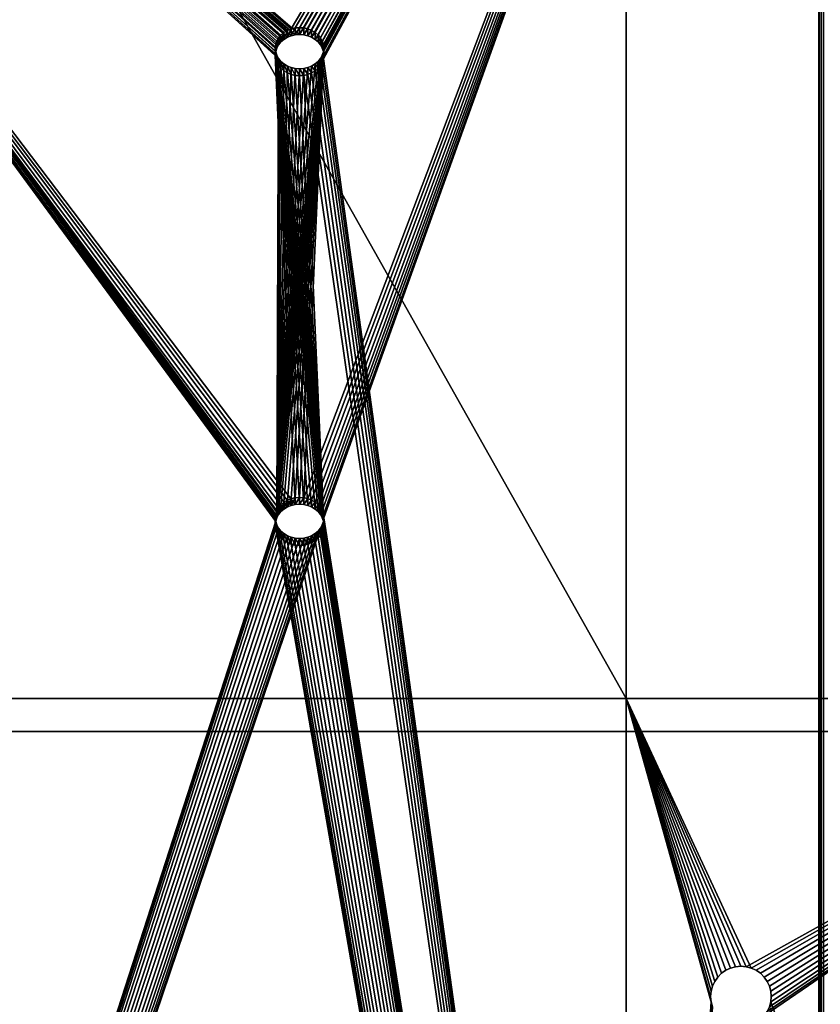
# Model space of a CAD drawing. Extents: x 4 to 899, y 7 to 454.
# Tile 195 of 256: x 253 to 300, y 245 to 302. Entities that reach past the tile are written whole.
import ezdxf

# ---------------------------------------------------------------- set-up
doc = ezdxf.new("R2010")
doc.units = 0

msp = doc.modelspace()

# ---------------------------------------------------------------- linework, layer by layer
for points in [[(6.475002, 9.661072, 439.718628), (897.474976, 453.190216, 162.570862), (6.475001, 453.190216, 162.570862)], [(897.474976, 9.661072, 439.718628), (897.474976, 453.190216, 162.570862), (6.475002, 9.661072, 439.718628)], [(5.474985, 119.231735, 365.355408), (5.474985, 449.692596, 158.860535), (380.81134, 450.540619, 158.330627)], [(5.474985, 119.231735, 365.355408), (380.81134, 450.540619, 158.330627), (380.81134, 119.231735, 365.355408)], [(5.474985, 260.570923, 277.036865), (423.928986, 260.570923, 277.036865), (5.474985, 404.455475, 187.127823)], [(5.474985, 404.455475, 187.127823), (423.928986, 260.570923, 277.036865), (423.928986, 404.455475, 187.127823)], [(423.928986, 404.450165, 187.119339), (423.928986, 260.565613, 277.028381), (5.474985, 404.450165, 187.119339)], [(5.474985, 404.450165, 187.119339), (423.928986, 260.565613, 277.028381), (5.474985, 260.565613, 277.028381)], [(268.096252, 272.704559, 224.519867), (209.725021, 352.627228, 174.578629), (209.725021, 92.276482, 337.263824)], [(268.096252, 272.704559, 224.519867), (268.074982, 272.910736, 224.391037), (209.725021, 352.627228, 174.578629)], [(209.725021, 352.627228, 174.578629), (268.074982, 272.910736, 224.391037), (268.096252, 273.116882, 224.262207)], [(209.725021, 352.627228, 174.578629), (268.096252, 273.116882, 224.262207), (268.159424, 273.316803, 224.137299)], [(268.096252, 299.842102, 207.562454), (268.074982, 300.048248, 207.433609), (209.725021, 352.627228, 174.578629)], [(209.725021, 352.627228, 174.578629), (268.074982, 300.048248, 207.433609), (268.096252, 300.254425, 207.304794)], [(209.725021, 352.627228, 174.578629), (268.096252, 300.254425, 207.304794), (268.159424, 300.454346, 207.179871)], [(268.159424, 300.454346, 207.179871), (268.262573, 300.641907, 207.062683), (209.725021, 352.627228, 174.578629)], [(209.725021, 352.627228, 174.578629), (268.262573, 300.641907, 207.062683), (268.402527, 300.811432, 206.956741)], [(209.725021, 352.627228, 174.578629), (268.402527, 300.811432, 206.956741), (268.575104, 300.957764, 206.865295)], [(268.575104, 300.957764, 206.865295), (268.774994, 301.076477, 206.791122), (209.725021, 352.627228, 174.578629)], [(209.725021, 352.627228, 174.578629), (268.774994, 301.076477, 206.791122), (268.996185, 301.16394, 206.736481)], [(209.725021, 352.627228, 174.578629), (268.996185, 301.16394, 206.736481), (299.474976, 352.627228, 174.578629)], [(268.159424, 273.316803, 224.137299), (268.262573, 299.45462, 207.804565), (209.725021, 352.627228, 174.578629)], [(209.725021, 352.627228, 174.578629), (268.262573, 299.45462, 207.804565), (268.159424, 299.642181, 207.687363)], [(209.725021, 352.627228, 174.578629), (268.159424, 299.642181, 207.687363), (268.096252, 299.842102, 207.562454)], [(268.096252, 272.719452, 223.626175), (209.725021, 91.879036, 336.627808), (209.725021, 352.229797, 173.942581)], [(268.074982, 299.650818, 206.797592), (209.725021, 352.229797, 173.942581), (268.096252, 299.856995, 206.668747)], [(268.096252, 299.856995, 206.668747), (209.725021, 352.229797, 173.942581), (268.159424, 300.056885, 206.543839)], [(268.774994, 300.679016, 206.15509), (268.575104, 300.560333, 206.229263), (209.725021, 352.229797, 173.942581)], [(268.774994, 300.679016, 206.15509), (209.725021, 352.229797, 173.942581), (268.996185, 300.766479, 206.100433)], [(268.575104, 300.560333, 206.229263), (268.402527, 300.413971, 206.320709), (209.725021, 352.229797, 173.942581)], [(209.725021, 352.229797, 173.942581), (268.402527, 300.413971, 206.320709), (268.262573, 300.244446, 206.426636)], [(209.725021, 352.229797, 173.942581), (268.262573, 300.244446, 206.426636), (268.159424, 300.056885, 206.543839)], [(268.774994, 273.541473, 223.112503), (268.575104, 273.422791, 223.186676), (209.725021, 352.229797, 173.942581)], [(209.725021, 352.229797, 173.942581), (268.575104, 273.422791, 223.186676), (268.402527, 273.276428, 223.278122)], [(268.402527, 273.276428, 223.278122), (268.262573, 273.106903, 223.384048), (209.725021, 352.229797, 173.942581)], [(209.725021, 352.229797, 173.942581), (268.262573, 273.106903, 223.384048), (268.159424, 272.919342, 223.501251)], [(209.725021, 352.229797, 173.942581), (268.159424, 272.919342, 223.501251), (268.096252, 272.719452, 223.626175)], [(268.074982, 299.650818, 206.797592), (269.231873, 273.682526, 223.024384), (209.725021, 352.229797, 173.942581)], [(209.725021, 352.229797, 173.942581), (269.231873, 273.682526, 223.024384), (268.996185, 273.628937, 223.057846)], [(209.725021, 352.229797, 173.942581), (268.996185, 273.628937, 223.057846), (268.774994, 273.541473, 223.112503)], [(299.474976, 352.229797, 173.942581), (269.474976, 300.838074, 206.055695), (209.725021, 352.229797, 173.942581)], [(209.725021, 352.229797, 173.942581), (269.474976, 300.838074, 206.055695), (269.231873, 300.820038, 206.066971)], [(209.725021, 352.229797, 173.942581), (269.231873, 300.820038, 206.066971), (268.996185, 300.766479, 206.100433)], [(299.474976, 352.627228, 174.578629), (268.996185, 301.16394, 206.736481), (269.231873, 301.217499, 206.703003)], [(299.474976, 352.627228, 174.578629), (269.231873, 301.217499, 206.703003), (269.474976, 301.235535, 206.691727)], [(269.474976, 301.235535, 206.691727), (269.718109, 301.217499, 206.703003), (299.474976, 352.627228, 174.578629)], [(299.474976, 352.229797, 173.942581), (269.718109, 300.820038, 206.066971), (269.474976, 300.838074, 206.055695)], [(299.474976, 352.627228, 174.578629), (269.718109, 301.217499, 206.703003), (269.953796, 301.16394, 206.736481)], [(269.718109, 274.079956, 223.660416), (269.953796, 274.026398, 223.693893), (299.474976, 352.627228, 174.578629)], [(299.474976, 352.627228, 174.578629), (270.875, 300.048248, 207.433609), (269.718109, 274.079956, 223.660416)], [(269.953796, 300.766479, 206.100433), (269.718109, 300.820038, 206.066971), (299.474976, 352.229797, 173.942581)], [(299.474976, 352.627228, 174.578629), (269.953796, 301.16394, 206.736481), (270.174988, 301.076477, 206.791122)], [(299.474976, 352.627228, 174.578629), (269.953796, 274.026398, 223.693893), (270.174988, 273.938934, 223.748535)], [(299.474976, 352.229797, 173.942581), (270.174988, 300.679016, 206.15509), (269.953796, 300.766479, 206.100433)], [(270.174988, 301.076477, 206.791122), (270.374878, 300.957764, 206.865295), (299.474976, 352.627228, 174.578629)], [(270.174988, 273.938934, 223.748535), (270.374878, 273.820221, 223.822708), (299.474976, 352.627228, 174.578629)], [(299.474976, 352.229797, 173.942581), (270.374878, 300.560333, 206.229263), (270.174988, 300.679016, 206.15509)], [(270.374878, 300.957764, 206.865295), (270.547455, 300.811432, 206.956741), (299.474976, 352.627228, 174.578629)], [(299.474976, 352.627228, 174.578629), (270.374878, 273.820221, 223.822708), (270.547455, 273.673889, 223.914169)], [(270.547455, 300.413971, 206.320709), (270.374878, 300.560333, 206.229263), (299.474976, 352.229797, 173.942581)], [(299.474976, 352.627228, 174.578629), (270.547455, 300.811432, 206.956741), (270.687439, 300.641907, 207.062683)], [(299.474976, 352.627228, 174.578629), (270.547455, 273.673889, 223.914169), (270.687439, 273.504364, 224.020096)], [(299.474976, 352.229797, 173.942581), (270.687439, 300.244446, 206.426636), (270.547455, 300.413971, 206.320709)], [(299.474976, 352.627228, 174.578629), (270.687439, 300.641907, 207.062683), (270.790558, 300.454346, 207.179871)], [(270.687439, 273.504364, 224.020096), (270.790558, 273.316803, 224.137299), (299.474976, 352.627228, 174.578629)], [(299.474976, 352.229797, 173.942581), (270.790558, 300.056885, 206.543839), (270.687439, 300.244446, 206.426636)], [(299.474976, 352.627228, 174.578629), (270.790558, 273.316803, 224.137299), (270.853729, 273.116882, 224.262207)], [(270.790558, 300.454346, 207.179871), (270.853729, 300.254425, 207.304794), (299.474976, 352.627228, 174.578629)], [(270.853729, 299.856995, 206.668747), (270.790558, 300.056885, 206.543839), (299.474976, 352.229797, 173.942581)], [(299.474976, 352.627228, 174.578629), (270.853729, 273.116882, 224.262207), (270.875, 272.910736, 224.391037)], [(299.474976, 352.627228, 174.578629), (270.853729, 300.254425, 207.304794), (270.875, 300.048248, 207.433609)], [(299.474976, 91.879036, 336.627808), (270.853729, 299.444641, 206.926407), (299.474976, 352.229797, 173.942581)], [(299.474976, 352.229797, 173.942581), (270.853729, 299.444641, 206.926407), (270.875, 299.650818, 206.797592)], [(299.474976, 352.229797, 173.942581), (270.875, 299.650818, 206.797592), (270.853729, 299.856995, 206.668747)], [(270.875, 272.910736, 224.391037), (299.474976, 92.276482, 337.263824), (299.474976, 352.627228, 174.578629)], [(299.748749, 92.26506, 337.245544), (299.748749, 352.615814, 174.560349), (299.474976, 352.627228, 174.578629)], [(299.748749, 92.26506, 337.245544), (299.474976, 352.627228, 174.578629), (299.474976, 92.276482, 337.263824)], [(299.474976, 91.879036, 336.627808), (299.474976, 352.229797, 173.942581), (299.631409, 91.872505, 336.61734)], [(299.631409, 91.872505, 336.61734), (299.474976, 352.229797, 173.942581), (299.631409, 352.223267, 173.932144)], [(243.592896, 262.483551, 0.897724), (243.592896, 341.958557, 0.897724), (288.342865, 262.483551, 0.897724)], [(288.342865, 262.483551, 0.897724), (243.592896, 341.958557, 0.897724), (288.342865, 341.958557, 0.897724)], [(243.592896, 341.958557, 1.697724), (243.592896, 262.483551, 1.697724), (288.342865, 262.483551, 1.697724)], [(243.592896, 341.958557, 1.697724), (288.342865, 262.483551, 1.697724), (288.342865, 341.958557, 1.697724)], [(288.342865, 262.483551, 0.897724), (288.342865, 341.958557, 0.897724), (323.096436, 262.483551, 0.897724)], [(323.096436, 262.483551, 0.897724), (288.342865, 341.958557, 0.897724), (323.096436, 341.958557, 0.897724)], [(288.342865, 341.958557, 1.697724), (288.342865, 262.483551, 1.697724), (323.096436, 262.483551, 1.697724)], [(288.342865, 341.958557, 1.697724), (323.096436, 262.483551, 1.697724), (323.096436, 341.958557, 1.697724)], [(268.575104, 300.560333, 206.229263), (268.575104, 300.957764, 206.865295), (268.402527, 300.413971, 206.320709)], [(268.402527, 300.413971, 206.320709), (268.575104, 300.957764, 206.865295), (268.402527, 300.811432, 206.956741)], [(268.774994, 300.679016, 206.15509), (268.774994, 301.076477, 206.791122), (268.575104, 300.560333, 206.229263)], [(268.575104, 300.560333, 206.229263), (268.774994, 301.076477, 206.791122), (268.575104, 300.957764, 206.865295)], [(268.996185, 300.766479, 206.100433), (268.996185, 301.16394, 206.736481), (268.774994, 300.679016, 206.15509)], [(268.774994, 300.679016, 206.15509), (268.996185, 301.16394, 206.736481), (268.774994, 301.076477, 206.791122)], [(269.231873, 300.820038, 206.066971), (269.231873, 301.217499, 206.703003), (268.996185, 300.766479, 206.100433)], [(268.996185, 300.766479, 206.100433), (269.231873, 301.217499, 206.703003), (268.996185, 301.16394, 206.736481)], [(269.474976, 300.838074, 206.055695), (269.474976, 301.235535, 206.691727), (269.231873, 300.820038, 206.066971)], [(269.231873, 300.820038, 206.066971), (269.474976, 301.235535, 206.691727), (269.231873, 301.217499, 206.703003)], [(269.474976, 300.838074, 206.055695), (269.718109, 301.217499, 206.703003), (269.474976, 301.235535, 206.691727)], [(269.718109, 300.820038, 206.066971), (269.718109, 301.217499, 206.703003), (269.474976, 300.838074, 206.055695)], [(269.718109, 300.820038, 206.066971), (269.953796, 301.16394, 206.736481), (269.718109, 301.217499, 206.703003)], [(269.953796, 300.766479, 206.100433), (269.953796, 301.16394, 206.736481), (269.718109, 300.820038, 206.066971)], [(269.953796, 300.766479, 206.100433), (270.174988, 301.076477, 206.791122), (269.953796, 301.16394, 206.736481)], [(270.174988, 300.679016, 206.15509), (270.174988, 301.076477, 206.791122), (269.953796, 300.766479, 206.100433)], [(270.174988, 300.679016, 206.15509), (270.374878, 300.957764, 206.865295), (270.174988, 301.076477, 206.791122)], [(270.374878, 300.560333, 206.229263), (270.374878, 300.957764, 206.865295), (270.174988, 300.679016, 206.15509)], [(270.374878, 300.560333, 206.229263), (270.547455, 300.811432, 206.956741), (270.374878, 300.957764, 206.865295)], [(268.159424, 300.056885, 206.543839), (268.159424, 300.454346, 207.179871), (268.096252, 299.856995, 206.668747)], [(268.096252, 299.856995, 206.668747), (268.159424, 300.454346, 207.179871), (268.096252, 300.254425, 207.304794)], [(268.262573, 300.244446, 206.426636), (268.262573, 300.641907, 207.062683), (268.159424, 300.056885, 206.543839)], [(268.159424, 300.056885, 206.543839), (268.262573, 300.641907, 207.062683), (268.159424, 300.454346, 207.179871)], [(268.402527, 300.413971, 206.320709), (268.402527, 300.811432, 206.956741), (268.262573, 300.244446, 206.426636)], [(268.262573, 300.244446, 206.426636), (268.402527, 300.811432, 206.956741), (268.262573, 300.641907, 207.062683)], [(270.547455, 300.413971, 206.320709), (270.547455, 300.811432, 206.956741), (270.374878, 300.560333, 206.229263)], [(270.547455, 300.413971, 206.320709), (270.687439, 300.641907, 207.062683), (270.547455, 300.811432, 206.956741)], [(270.687439, 300.244446, 206.426636), (270.687439, 300.641907, 207.062683), (270.547455, 300.413971, 206.320709)], [(270.687439, 300.244446, 206.426636), (270.790558, 300.454346, 207.179871), (270.687439, 300.641907, 207.062683)], [(270.790558, 300.056885, 206.543839), (270.790558, 300.454346, 207.179871), (270.687439, 300.244446, 206.426636)], [(270.790558, 300.056885, 206.543839), (270.853729, 300.254425, 207.304794), (270.790558, 300.454346, 207.179871)], [(268.096252, 299.856995, 206.668747), (268.096252, 300.254425, 207.304794), (268.074982, 299.650818, 206.797592)], [(268.074982, 299.650818, 206.797592), (268.096252, 300.254425, 207.304794), (268.074982, 300.048248, 207.433609)], [(268.074982, 299.650818, 206.797592), (268.074982, 300.048248, 207.433609), (268.096252, 299.444641, 206.926407)], [(268.096252, 299.444641, 206.926407), (268.074982, 300.048248, 207.433609), (268.096252, 299.842102, 207.562454)], [(268.096252, 299.444641, 206.926407), (268.096252, 299.842102, 207.562454), (268.159424, 299.244751, 207.051331)], [(268.159424, 299.244751, 207.051331), (268.096252, 299.842102, 207.562454), (268.159424, 299.642181, 207.687363)], [(270.790558, 299.642181, 207.687363), (269.231873, 274.079956, 223.660416), (270.853729, 299.842102, 207.562454)], [(270.853729, 299.842102, 207.562454), (269.231873, 274.079956, 223.660416), (269.474976, 274.097992, 223.649139)], [(270.853729, 299.842102, 207.562454), (269.474976, 274.097992, 223.649139), (270.875, 300.048248, 207.433609)], [(269.718109, 274.079956, 223.660416), (270.875, 300.048248, 207.433609), (269.474976, 274.097992, 223.649139)], [(270.853729, 299.856995, 206.668747), (270.853729, 300.254425, 207.304794), (270.790558, 300.056885, 206.543839)], [(270.853729, 299.444641, 206.926407), (270.790558, 299.642181, 207.687363), (270.853729, 299.842102, 207.562454)], [(270.853729, 299.856995, 206.668747), (270.875, 300.048248, 207.433609), (270.853729, 300.254425, 207.304794)], [(270.875, 299.650818, 206.797592), (270.853729, 299.842102, 207.562454), (270.875, 300.048248, 207.433609)], [(270.875, 299.650818, 206.797592), (270.875, 300.048248, 207.433609), (270.853729, 299.856995, 206.668747)], [(270.853729, 299.444641, 206.926407), (270.853729, 299.842102, 207.562454), (270.875, 299.650818, 206.797592)], [(269.231873, 273.682526, 223.024384), (268.074982, 299.650818, 206.797592), (268.096252, 299.444641, 206.926407)], [(268.159424, 299.244751, 207.051331), (270.790558, 272.919342, 223.501251), (268.096252, 299.444641, 206.926407)], [(268.096252, 299.444641, 206.926407), (270.790558, 272.919342, 223.501251), (270.687439, 273.106903, 223.384048)], [(268.096252, 299.444641, 206.926407), (270.687439, 273.106903, 223.384048), (270.547455, 273.276428, 223.278122)], [(270.547455, 273.276428, 223.278122), (270.374878, 273.422791, 223.186676), (268.096252, 299.444641, 206.926407)], [(268.096252, 299.444641, 206.926407), (270.374878, 273.422791, 223.186676), (270.174988, 273.541473, 223.112503)], [(268.096252, 299.444641, 206.926407), (270.174988, 273.541473, 223.112503), (269.953796, 273.628937, 223.057846)], [(269.953796, 273.628937, 223.057846), (269.718109, 273.682526, 223.024384), (268.096252, 299.444641, 206.926407)], [(268.096252, 299.444641, 206.926407), (269.718109, 273.682526, 223.024384), (269.474976, 273.700562, 223.013107)], [(268.096252, 299.444641, 206.926407), (269.474976, 273.700562, 223.013107), (269.231873, 273.682526, 223.024384)], [(268.262573, 273.504364, 224.020096), (270.790558, 299.642181, 207.687363), (268.159424, 273.316803, 224.137299)], [(268.159424, 273.316803, 224.137299), (270.790558, 299.642181, 207.687363), (270.687439, 299.45462, 207.804565)], [(268.159424, 299.244751, 207.051331), (268.159424, 299.642181, 207.687363), (268.262573, 299.05719, 207.168518)], [(268.262573, 299.05719, 207.168518), (268.159424, 299.642181, 207.687363), (268.262573, 299.45462, 207.804565)], [(268.159424, 273.316803, 224.137299), (270.687439, 299.45462, 207.804565), (270.547455, 299.285095, 207.910492)], [(268.159424, 273.316803, 224.137299), (268.402527, 299.285095, 207.910492), (268.262573, 299.45462, 207.804565)], [(270.547455, 299.285095, 207.910492), (270.374878, 299.138763, 208.001938), (268.159424, 273.316803, 224.137299)], [(268.159424, 273.316803, 224.137299), (268.575104, 299.138763, 208.001938), (268.402527, 299.285095, 207.910492)], [(268.262573, 299.05719, 207.168518), (270.853729, 272.719452, 223.626175), (268.159424, 299.244751, 207.051331)], [(268.159424, 299.244751, 207.051331), (270.853729, 272.719452, 223.626175), (270.790558, 272.919342, 223.501251)], [(268.262573, 273.504364, 224.020096), (268.402527, 273.673889, 223.914169), (270.790558, 299.642181, 207.687363)], [(268.262573, 299.05719, 207.168518), (268.262573, 299.45462, 207.804565), (268.402527, 298.887665, 207.27446)], [(268.402527, 298.887665, 207.27446), (268.262573, 299.45462, 207.804565), (268.402527, 299.285095, 207.910492)], [(270.790558, 299.642181, 207.687363), (268.402527, 273.673889, 223.914169), (268.575104, 273.820221, 223.822708)], [(268.402527, 298.887665, 207.27446), (268.402527, 299.285095, 207.910492), (268.575104, 298.741333, 207.365906)], [(268.575104, 298.741333, 207.365906), (268.402527, 299.285095, 207.910492), (268.575104, 299.138763, 208.001938)], [(270.790558, 299.642181, 207.687363), (268.575104, 273.820221, 223.822708), (268.774994, 273.938934, 223.748535)], [(268.774994, 273.938934, 223.748535), (268.996185, 274.026398, 223.693893), (270.790558, 299.642181, 207.687363)], [(270.790558, 299.642181, 207.687363), (268.996185, 274.026398, 223.693893), (269.231873, 274.079956, 223.660416)], [(270.547455, 298.887665, 207.27446), (270.374878, 299.138763, 208.001938), (270.547455, 299.285095, 207.910492)], [(270.687439, 299.05719, 207.168518), (270.547455, 299.285095, 207.910492), (270.687439, 299.45462, 207.804565)], [(270.547455, 298.887665, 207.27446), (270.547455, 299.285095, 207.910492), (270.687439, 299.05719, 207.168518)], [(270.790558, 299.244751, 207.051331), (270.687439, 299.45462, 207.804565), (270.790558, 299.642181, 207.687363)], [(270.687439, 299.05719, 207.168518), (270.687439, 299.45462, 207.804565), (270.790558, 299.244751, 207.051331)], [(270.687439, 299.05719, 207.168518), (270.790558, 299.244751, 207.051331), (299.474976, 91.879036, 336.627808)], [(270.790558, 299.244751, 207.051331), (270.790558, 299.642181, 207.687363), (270.853729, 299.444641, 206.926407)], [(299.474976, 91.879036, 336.627808), (270.790558, 299.244751, 207.051331), (270.853729, 299.444641, 206.926407)], [(270.374878, 299.138763, 208.001938), (270.174988, 299.02005, 208.076111), (268.159424, 273.316803, 224.137299)], [(268.774994, 299.02005, 208.076111), (268.575104, 299.138763, 208.001938), (268.159424, 273.316803, 224.137299)], [(268.996185, 298.932587, 208.130768), (268.774994, 299.02005, 208.076111), (268.159424, 273.316803, 224.137299)], [(268.159424, 273.316803, 224.137299), (270.174988, 299.02005, 208.076111), (269.953796, 298.932587, 208.130768)], [(268.159424, 273.316803, 224.137299), (269.231873, 298.879028, 208.16423), (268.996185, 298.932587, 208.130768)], [(268.159424, 273.316803, 224.137299), (269.953796, 298.932587, 208.130768), (269.718109, 298.879028, 208.16423)], [(269.718109, 298.879028, 208.16423), (269.474976, 298.860992, 208.175507), (268.159424, 273.316803, 224.137299)], [(268.159424, 273.316803, 224.137299), (269.474976, 298.860992, 208.175507), (269.231873, 298.879028, 208.16423)], [(268.262573, 299.05719, 207.168518), (268.402527, 298.887665, 207.27446), (270.853729, 272.719452, 223.626175)], [(268.402527, 298.887665, 207.27446), (268.575104, 298.741333, 207.365906), (270.853729, 272.719452, 223.626175)], [(268.575104, 298.741333, 207.365906), (268.575104, 299.138763, 208.001938), (268.774994, 298.62262, 207.440079)], [(268.774994, 298.62262, 207.440079), (268.575104, 299.138763, 208.001938), (268.774994, 299.02005, 208.076111)], [(270.853729, 272.719452, 223.626175), (268.575104, 298.741333, 207.365906), (268.774994, 298.62262, 207.440079)], [(268.774994, 298.62262, 207.440079), (268.774994, 299.02005, 208.076111), (268.996185, 298.535156, 207.49472)], [(268.996185, 298.535156, 207.49472), (268.774994, 299.02005, 208.076111), (268.996185, 298.932587, 208.130768)], [(268.996185, 298.535156, 207.49472), (268.996185, 298.932587, 208.130768), (269.231873, 298.481598, 207.528183)], [(269.231873, 298.481598, 207.528183), (268.996185, 298.932587, 208.130768), (269.231873, 298.879028, 208.16423)], [(269.231873, 298.481598, 207.528183), (269.231873, 298.879028, 208.16423), (269.474976, 298.463562, 207.539474)], [(269.474976, 298.463562, 207.539474), (269.231873, 298.879028, 208.16423), (269.474976, 298.860992, 208.175507)], [(269.718109, 298.481598, 207.528183), (269.474976, 298.860992, 208.175507), (269.718109, 298.879028, 208.16423)], [(269.474976, 298.463562, 207.539474), (269.474976, 298.860992, 208.175507), (269.718109, 298.481598, 207.528183)], [(269.953796, 298.535156, 207.49472), (269.718109, 298.879028, 208.16423), (269.953796, 298.932587, 208.130768)], [(269.718109, 298.481598, 207.528183), (269.718109, 298.879028, 208.16423), (269.953796, 298.535156, 207.49472)], [(270.174988, 298.62262, 207.440079), (269.953796, 298.932587, 208.130768), (270.174988, 299.02005, 208.076111)], [(269.953796, 298.535156, 207.49472), (269.953796, 298.932587, 208.130768), (270.174988, 298.62262, 207.440079)], [(270.374878, 298.741333, 207.365906), (270.174988, 299.02005, 208.076111), (270.374878, 299.138763, 208.001938)], [(270.174988, 298.62262, 207.440079), (270.174988, 299.02005, 208.076111), (270.374878, 298.741333, 207.365906)], [(270.174988, 298.62262, 207.440079), (270.374878, 298.741333, 207.365906), (299.474976, 91.879036, 336.627808)], [(270.374878, 298.741333, 207.365906), (270.374878, 299.138763, 208.001938), (270.547455, 298.887665, 207.27446)], [(299.474976, 91.879036, 336.627808), (270.374878, 298.741333, 207.365906), (270.547455, 298.887665, 207.27446)], [(299.474976, 91.879036, 336.627808), (270.547455, 298.887665, 207.27446), (270.687439, 299.05719, 207.168518)], [(270.853729, 272.719452, 223.626175), (268.774994, 298.62262, 207.440079), (268.996185, 298.535156, 207.49472)], [(268.996185, 298.535156, 207.49472), (269.231873, 298.481598, 207.528183), (270.853729, 272.719452, 223.626175)], [(270.853729, 272.719452, 223.626175), (269.231873, 298.481598, 207.528183), (269.474976, 298.463562, 207.539474)], [(269.718109, 298.481598, 207.528183), (270.875, 272.513275, 223.755005), (269.474976, 298.463562, 207.539474)], [(270.853729, 272.719452, 223.626175), (269.474976, 298.463562, 207.539474), (270.875, 272.513275, 223.755005)], [(269.718109, 298.481598, 207.528183), (269.953796, 298.535156, 207.49472), (299.474976, 91.879036, 336.627808)], [(299.474976, 91.879036, 336.627808), (270.875, 272.513275, 223.755005), (269.718109, 298.481598, 207.528183)], [(299.474976, 91.879036, 336.627808), (269.953796, 298.535156, 207.49472), (270.174988, 298.62262, 207.440079)], [(268.402527, 273.276428, 223.278122), (268.402527, 273.673889, 223.914169), (268.262573, 273.106903, 223.384048)], [(268.262573, 273.106903, 223.384048), (268.402527, 273.673889, 223.914169), (268.262573, 273.504364, 224.020096)], [(268.575104, 273.422791, 223.186676), (268.575104, 273.820221, 223.822708), (268.402527, 273.276428, 223.278122)], [(268.402527, 273.276428, 223.278122), (268.575104, 273.820221, 223.822708), (268.402527, 273.673889, 223.914169)], [(268.774994, 273.541473, 223.112503), (268.774994, 273.938934, 223.748535), (268.575104, 273.422791, 223.186676)], [(268.575104, 273.422791, 223.186676), (268.774994, 273.938934, 223.748535), (268.575104, 273.820221, 223.822708)], [(268.996185, 273.628937, 223.057846), (268.996185, 274.026398, 223.693893), (268.774994, 273.541473, 223.112503)], [(268.774994, 273.541473, 223.112503), (268.996185, 274.026398, 223.693893), (268.774994, 273.938934, 223.748535)], [(269.231873, 273.682526, 223.024384), (269.231873, 274.079956, 223.660416), (268.996185, 273.628937, 223.057846)], [(268.996185, 273.628937, 223.057846), (269.231873, 274.079956, 223.660416), (268.996185, 274.026398, 223.693893)], [(269.474976, 273.700562, 223.013107), (269.474976, 274.097992, 223.649139), (269.231873, 273.682526, 223.024384)], [(269.231873, 273.682526, 223.024384), (269.474976, 274.097992, 223.649139), (269.231873, 274.079956, 223.660416)], [(269.474976, 273.700562, 223.013107), (269.718109, 274.079956, 223.660416), (269.474976, 274.097992, 223.649139)], [(269.718109, 273.682526, 223.024384), (269.718109, 274.079956, 223.660416), (269.474976, 273.700562, 223.013107)], [(269.718109, 273.682526, 223.024384), (269.953796, 274.026398, 223.693893), (269.718109, 274.079956, 223.660416)], [(269.953796, 273.628937, 223.057846), (269.953796, 274.026398, 223.693893), (269.718109, 273.682526, 223.024384)], [(269.953796, 273.628937, 223.057846), (270.174988, 273.938934, 223.748535), (269.953796, 274.026398, 223.693893)], [(270.174988, 273.541473, 223.112503), (270.174988, 273.938934, 223.748535), (269.953796, 273.628937, 223.057846)], [(270.174988, 273.541473, 223.112503), (270.374878, 273.820221, 223.822708), (270.174988, 273.938934, 223.748535)], [(270.374878, 273.422791, 223.186676), (270.374878, 273.820221, 223.822708), (270.174988, 273.541473, 223.112503)], [(270.374878, 273.422791, 223.186676), (270.547455, 273.673889, 223.914169), (270.374878, 273.820221, 223.822708)], [(270.547455, 273.276428, 223.278122), (270.547455, 273.673889, 223.914169), (270.374878, 273.422791, 223.186676)], [(270.547455, 273.276428, 223.278122), (270.687439, 273.504364, 224.020096), (270.547455, 273.673889, 223.914169)], [(268.096252, 272.719452, 223.626175), (268.096252, 273.116882, 224.262207), (268.074982, 272.513275, 223.755005)], [(268.074982, 272.513275, 223.755005), (268.096252, 273.116882, 224.262207), (268.074982, 272.910736, 224.391037)], [(268.159424, 272.919342, 223.501251), (268.159424, 273.316803, 224.137299), (268.096252, 272.719452, 223.626175)], [(268.096252, 272.719452, 223.626175), (268.159424, 273.316803, 224.137299), (268.096252, 273.116882, 224.262207)], [(268.262573, 273.106903, 223.384048), (268.262573, 273.504364, 224.020096), (268.159424, 272.919342, 223.501251)], [(268.159424, 272.919342, 223.501251), (268.262573, 273.504364, 224.020096), (268.159424, 273.316803, 224.137299)], [(270.687439, 273.106903, 223.384048), (270.687439, 273.504364, 224.020096), (270.547455, 273.276428, 223.278122)], [(270.687439, 273.106903, 223.384048), (270.790558, 273.316803, 224.137299), (270.687439, 273.504364, 224.020096)], [(270.790558, 272.919342, 223.501251), (270.790558, 273.316803, 224.137299), (270.687439, 273.106903, 223.384048)], [(270.790558, 272.919342, 223.501251), (270.853729, 273.116882, 224.262207), (270.790558, 273.316803, 224.137299)], [(270.853729, 272.719452, 223.626175), (270.853729, 273.116882, 224.262207), (270.790558, 272.919342, 223.501251)], [(270.853729, 272.719452, 223.626175), (270.875, 272.910736, 224.391037), (270.853729, 273.116882, 224.262207)], [(268.096252, 272.719452, 223.626175), (268.074982, 272.513275, 223.755005), (209.725021, 91.879036, 336.627808)], [(209.725021, 92.276482, 337.263824), (268.159424, 272.504639, 224.64476), (268.096252, 272.704559, 224.519867)], [(209.725021, 91.879036, 336.627808), (268.074982, 272.513275, 223.755005), (268.096252, 272.307129, 223.88382)], [(209.725021, 92.276482, 337.263824), (268.262573, 272.317078, 224.761978), (268.159424, 272.504639, 224.64476)], [(268.074982, 272.513275, 223.755005), (268.074982, 272.910736, 224.391037), (268.096252, 272.307129, 223.88382)], [(268.096252, 272.307129, 223.88382), (268.074982, 272.910736, 224.391037), (268.096252, 272.704559, 224.519867)], [(268.096252, 272.307129, 223.88382), (268.096252, 272.704559, 224.519867), (268.159424, 272.107208, 224.008743)], [(268.159424, 272.107208, 224.008743), (268.096252, 272.704559, 224.519867), (268.159424, 272.504639, 224.64476)], [(268.159424, 272.107208, 224.008743), (268.159424, 272.504639, 224.64476), (268.262573, 271.919647, 224.125931)], [(268.262573, 271.919647, 224.125931), (268.159424, 272.504639, 224.64476), (268.262573, 272.317078, 224.761978)], [(299.474976, 92.276482, 337.263824), (270.790558, 272.504639, 224.64476), (270.687439, 272.317078, 224.761978)], [(270.790558, 272.107208, 224.008743), (270.687439, 272.317078, 224.761978), (270.790558, 272.504639, 224.64476)], [(270.853729, 272.704559, 224.519867), (270.790558, 272.504639, 224.64476), (299.474976, 92.276482, 337.263824)], [(270.853729, 272.307129, 223.88382), (270.790558, 272.504639, 224.64476), (270.853729, 272.704559, 224.519867)], [(270.790558, 272.107208, 224.008743), (270.790558, 272.504639, 224.64476), (270.853729, 272.307129, 223.88382)], [(270.853729, 272.704559, 224.519867), (299.474976, 92.276482, 337.263824), (270.875, 272.910736, 224.391037)], [(270.875, 272.513275, 223.755005), (270.853729, 272.704559, 224.519867), (270.875, 272.910736, 224.391037)], [(270.875, 272.513275, 223.755005), (270.875, 272.910736, 224.391037), (270.853729, 272.719452, 223.626175)], [(270.853729, 272.307129, 223.88382), (270.853729, 272.704559, 224.519867), (270.875, 272.513275, 223.755005)], [(299.474976, 91.879036, 336.627808), (270.853729, 272.307129, 223.88382), (270.875, 272.513275, 223.755005)], [(299.474976, 92.276482, 337.263824), (270.687439, 272.317078, 224.761978), (209.725021, 92.276482, 337.263824)], [(209.725021, 92.276482, 337.263824), (270.687439, 272.317078, 224.761978), (270.547455, 272.147552, 224.867905)], [(268.402527, 272.147552, 224.867905), (268.262573, 272.317078, 224.761978), (209.725021, 92.276482, 337.263824)], [(209.725021, 91.879036, 336.627808), (268.096252, 272.307129, 223.88382), (299.474976, 91.879036, 336.627808)], [(209.725021, 92.276482, 337.263824), (270.547455, 272.147552, 224.867905), (270.374878, 272.001221, 224.959351)], [(209.725021, 92.276482, 337.263824), (268.575104, 272.001221, 224.959351), (268.402527, 272.147552, 224.867905)], [(270.374878, 272.001221, 224.959351), (270.174988, 271.882507, 225.033524), (209.725021, 92.276482, 337.263824)], [(209.725021, 92.276482, 337.263824), (268.774994, 271.882507, 225.033524), (268.575104, 272.001221, 224.959351)], [(299.474976, 91.879036, 336.627808), (268.096252, 272.307129, 223.88382), (268.159424, 272.107208, 224.008743)], [(299.474976, 91.879036, 336.627808), (268.159424, 272.107208, 224.008743), (268.262573, 271.919647, 224.125931)], [(268.262573, 271.919647, 224.125931), (268.262573, 272.317078, 224.761978), (268.402527, 271.750122, 224.231873)], [(268.402527, 271.750122, 224.231873), (268.262573, 272.317078, 224.761978), (268.402527, 272.147552, 224.867905)], [(268.402527, 271.750122, 224.231873), (268.402527, 272.147552, 224.867905), (268.575104, 271.60379, 224.323318)], [(268.575104, 271.60379, 224.323318), (268.402527, 272.147552, 224.867905), (268.575104, 272.001221, 224.959351)], [(268.575104, 271.60379, 224.323318), (268.575104, 272.001221, 224.959351), (268.774994, 271.485077, 224.397491)], [(268.774994, 271.485077, 224.397491), (268.575104, 272.001221, 224.959351), (268.774994, 271.882507, 225.033524)], [(270.374878, 271.60379, 224.323318), (270.174988, 271.882507, 225.033524), (270.374878, 272.001221, 224.959351)], [(270.547455, 271.750122, 224.231873), (270.374878, 272.001221, 224.959351), (270.547455, 272.147552, 224.867905)], [(270.374878, 271.60379, 224.323318), (270.374878, 272.001221, 224.959351), (270.547455, 271.750122, 224.231873)], [(270.687439, 271.919647, 224.125931), (270.547455, 272.147552, 224.867905), (270.687439, 272.317078, 224.761978)], [(270.547455, 271.750122, 224.231873), (270.547455, 272.147552, 224.867905), (270.687439, 271.919647, 224.125931)], [(270.687439, 271.919647, 224.125931), (270.687439, 272.317078, 224.761978), (270.790558, 272.107208, 224.008743)], [(270.790558, 272.107208, 224.008743), (299.474976, 91.879036, 336.627808), (270.687439, 271.919647, 224.125931)], [(270.790558, 272.107208, 224.008743), (270.853729, 272.307129, 223.88382), (299.474976, 91.879036, 336.627808)], [(209.725021, 92.276482, 337.263824), (270.174988, 271.882507, 225.033524), (269.953796, 271.795044, 225.088181)], [(268.996185, 271.795044, 225.088181), (268.774994, 271.882507, 225.033524), (209.725021, 92.276482, 337.263824)], [(209.725021, 92.276482, 337.263824), (269.953796, 271.795044, 225.088181), (269.718109, 271.741486, 225.121643)], [(209.725021, 92.276482, 337.263824), (269.231873, 271.741486, 225.121643), (268.996185, 271.795044, 225.088181)], [(269.718109, 271.741486, 225.121643), (269.474976, 271.72345, 225.132919), (209.725021, 92.276482, 337.263824)], [(209.725021, 92.276482, 337.263824), (269.474976, 271.72345, 225.132919), (269.231873, 271.741486, 225.121643)], [(268.262573, 271.919647, 224.125931), (268.402527, 271.750122, 224.231873), (299.474976, 91.879036, 336.627808)], [(268.402527, 271.750122, 224.231873), (268.575104, 271.60379, 224.323318), (299.474976, 91.879036, 336.627808)], [(299.474976, 91.879036, 336.627808), (268.575104, 271.60379, 224.323318), (268.774994, 271.485077, 224.397491)], [(268.774994, 271.485077, 224.397491), (268.774994, 271.882507, 225.033524), (268.996185, 271.397614, 224.452133)], [(268.996185, 271.397614, 224.452133), (268.774994, 271.882507, 225.033524), (268.996185, 271.795044, 225.088181)], [(299.474976, 91.879036, 336.627808), (268.774994, 271.485077, 224.397491), (268.996185, 271.397614, 224.452133)], [(268.996185, 271.397614, 224.452133), (268.996185, 271.795044, 225.088181), (269.231873, 271.344055, 224.485611)], [(269.231873, 271.344055, 224.485611), (268.996185, 271.795044, 225.088181), (269.231873, 271.741486, 225.121643)], [(299.474976, 91.879036, 336.627808), (268.996185, 271.397614, 224.452133), (269.231873, 271.344055, 224.485611)], [(269.231873, 271.344055, 224.485611), (269.231873, 271.741486, 225.121643), (269.474976, 271.326019, 224.496887)], [(269.474976, 271.326019, 224.496887), (269.231873, 271.741486, 225.121643), (269.474976, 271.72345, 225.132919)], [(269.718109, 271.344055, 224.485611), (269.474976, 271.72345, 225.132919), (269.718109, 271.741486, 225.121643)], [(269.474976, 271.326019, 224.496887), (269.474976, 271.72345, 225.132919), (269.718109, 271.344055, 224.485611)], [(269.953796, 271.397614, 224.452133), (269.718109, 271.741486, 225.121643), (269.953796, 271.795044, 225.088181)], [(269.718109, 271.344055, 224.485611), (269.718109, 271.741486, 225.121643), (269.953796, 271.397614, 224.452133)], [(299.474976, 91.879036, 336.627808), (269.718109, 271.344055, 224.485611), (269.953796, 271.397614, 224.452133)], [(270.174988, 271.485077, 224.397491), (269.953796, 271.795044, 225.088181), (270.174988, 271.882507, 225.033524)], [(269.953796, 271.397614, 224.452133), (269.953796, 271.795044, 225.088181), (270.174988, 271.485077, 224.397491)], [(269.953796, 271.397614, 224.452133), (270.174988, 271.485077, 224.397491), (299.474976, 91.879036, 336.627808)], [(270.174988, 271.485077, 224.397491), (270.174988, 271.882507, 225.033524), (270.374878, 271.60379, 224.323318)], [(299.474976, 91.879036, 336.627808), (270.174988, 271.485077, 224.397491), (270.374878, 271.60379, 224.323318)], [(299.474976, 91.879036, 336.627808), (270.374878, 271.60379, 224.323318), (270.547455, 271.750122, 224.231873)], [(270.687439, 271.919647, 224.125931), (299.474976, 91.879036, 336.627808), (270.547455, 271.750122, 224.231873)], [(269.231873, 271.344055, 224.485611), (269.474976, 271.326019, 224.496887), (299.474976, 91.879036, 336.627808)], [(299.474976, 91.879036, 336.627808), (269.474976, 271.326019, 224.496887), (269.718109, 271.344055, 224.485611)], [(243.592896, 171.108551, 0.897724), (243.592896, 262.483551, 0.897724), (288.342865, 171.108551, 0.897724)], [(288.342865, 171.108551, 0.897724), (243.592896, 262.483551, 0.897724), (288.342865, 262.483551, 0.897724)], [(288.342865, 171.108551, 1.697724), (288.342865, 262.483551, 1.697724), (243.592896, 262.483551, 1.697724)], [(243.592896, 262.483551, 1.697724), (243.592896, 171.108551, 1.697724), (288.342865, 171.108551, 1.697724)], [(293.842987, 246.599136, 0.897724), (293.627319, 246.383438, 0.897724), (288.342865, 262.483551, 0.897724)], [(288.342865, 262.483551, 0.897724), (293.627319, 246.383438, 0.897724), (293.452332, 246.13356, 0.897724)], [(294.967865, 247.00856, 0.897724), (294.664001, 246.981979, 0.897724), (288.342865, 262.483551, 0.897724)], [(323.096436, 262.483551, 0.897724), (295.566406, 246.903015, 0.897724), (288.342865, 262.483551, 0.897724)], [(288.342865, 262.483551, 0.897724), (295.566406, 246.903015, 0.897724), (295.271759, 246.981979, 0.897724)], [(288.342865, 262.483551, 0.897724), (295.271759, 246.981979, 0.897724), (294.967865, 247.00856, 0.897724)], [(294.664001, 246.981979, 0.897724), (294.369354, 246.903015, 0.897724), (288.342865, 262.483551, 0.897724)], [(288.342865, 262.483551, 0.897724), (294.369354, 246.903015, 0.897724), (294.092865, 246.774094, 0.897724)], [(288.342865, 262.483551, 0.897724), (294.092865, 246.774094, 0.897724), (293.842987, 246.599136, 0.897724)], [(293.452332, 246.13356, 0.897724), (293.323425, 245.857086, 0.897724), (288.342865, 262.483551, 0.897724)], [(288.342865, 262.483551, 0.897724), (293.323425, 245.857086, 0.897724), (293.244476, 245.562439, 0.897724)], [(288.342865, 262.483551, 0.897724), (293.244476, 245.562439, 0.897724), (293.217896, 245.258545, 0.897724)], [(288.342865, 171.108551, 0.897724), (288.342865, 262.483551, 0.897724), (293.244476, 244.954666, 0.897724)], [(293.244476, 244.954666, 0.897724), (288.342865, 262.483551, 0.897724), (293.217896, 245.258545, 0.897724)], [(288.342865, 262.483551, 1.697724), (294.967865, 247.00856, 1.697724), (295.271759, 246.981979, 1.697724)], [(293.627319, 246.383438, 1.697724), (293.842987, 246.599136, 1.697724), (288.342865, 262.483551, 1.697724)], [(288.342865, 262.483551, 1.697724), (293.842987, 246.599136, 1.697724), (294.092865, 246.774094, 1.697724)], [(288.342865, 262.483551, 1.697724), (295.271759, 246.981979, 1.697724), (323.096436, 262.483551, 1.697724)], [(293.217896, 245.258545, 1.697724), (293.244476, 245.562439, 1.697724), (288.342865, 262.483551, 1.697724)], [(288.342865, 171.108551, 1.697724), (293.323425, 244.660019, 1.697724), (288.342865, 262.483551, 1.697724)], [(288.342865, 262.483551, 1.697724), (293.323425, 244.660019, 1.697724), (293.244476, 244.954666, 1.697724)], [(288.342865, 262.483551, 1.697724), (293.244476, 244.954666, 1.697724), (293.217896, 245.258545, 1.697724)], [(293.244476, 245.562439, 1.697724), (293.323425, 245.857086, 1.697724), (288.342865, 262.483551, 1.697724)], [(288.342865, 262.483551, 1.697724), (293.323425, 245.857086, 1.697724), (293.452332, 246.13356, 1.697724)], [(288.342865, 262.483551, 1.697724), (293.452332, 246.13356, 1.697724), (293.627319, 246.383438, 1.697724)], [(294.092865, 246.774094, 1.697724), (294.369354, 246.903015, 1.697724), (288.342865, 262.483551, 1.697724)], [(288.342865, 262.483551, 1.697724), (294.369354, 246.903015, 1.697724), (294.664001, 246.981979, 1.697724)], [(288.342865, 262.483551, 1.697724), (294.664001, 246.981979, 1.697724), (294.967865, 247.00856, 1.697724)], [(323.096436, 262.483551, 1.697724), (295.271759, 246.981979, 1.697724), (295.566406, 246.903015, 1.697724)], [(323.096436, 262.483551, 0.897724), (295.842896, 246.774094, 0.897724), (295.566406, 246.903015, 0.897724)], [(323.096436, 262.483551, 1.697724), (295.566406, 246.903015, 1.697724), (295.842896, 246.774094, 1.697724)], [(296.092773, 246.599136, 0.897724), (295.842896, 246.774094, 0.897724), (323.096436, 262.483551, 0.897724)], [(295.842896, 246.774094, 1.697724), (296.092773, 246.599136, 1.697724), (323.096436, 262.483551, 1.697724)], [(323.096436, 262.483551, 0.897724), (296.308472, 246.383438, 0.897724), (296.092773, 246.599136, 0.897724)], [(323.096436, 262.483551, 1.697724), (296.092773, 246.599136, 1.697724), (296.308472, 246.383438, 1.697724)], [(323.096436, 171.108551, 0.897724), (296.308472, 244.133667, 0.897724), (323.096436, 262.483551, 0.897724)], [(323.096436, 262.483551, 0.897724), (296.308472, 244.133667, 0.897724), (296.483429, 244.383545, 0.897724)], [(323.096436, 262.483551, 0.897724), (296.483429, 246.13356, 0.897724), (296.308472, 246.383438, 0.897724)], [(296.308472, 246.383438, 1.697724), (296.483429, 246.13356, 1.697724), (323.096436, 262.483551, 1.697724)], [(323.096436, 262.483551, 0.897724), (296.483429, 244.383545, 0.897724), (296.612335, 244.660019, 0.897724)], [(323.096436, 262.483551, 0.897724), (296.612335, 245.857086, 0.897724), (296.483429, 246.13356, 0.897724)], [(323.096436, 262.483551, 1.697724), (296.483429, 246.13356, 1.697724), (296.612335, 245.857086, 1.697724)], [(296.612335, 244.660019, 0.897724), (296.691284, 244.954666, 0.897724), (323.096436, 262.483551, 0.897724)], [(296.691284, 245.562439, 0.897724), (296.612335, 245.857086, 0.897724), (323.096436, 262.483551, 0.897724)], [(323.096436, 262.483551, 1.697724), (296.612335, 245.857086, 1.697724), (296.691284, 245.562439, 1.697724)], [(323.096436, 262.483551, 0.897724), (296.691284, 244.954666, 0.897724), (296.717896, 245.258545, 0.897724)], [(323.096436, 262.483551, 0.897724), (296.717896, 245.258545, 0.897724), (296.691284, 245.562439, 0.897724)], [(296.691284, 245.562439, 1.697724), (296.717896, 245.258545, 1.697724), (323.096436, 262.483551, 1.697724)], [(323.096436, 262.483551, 1.697724), (296.717896, 245.258545, 1.697724), (296.691284, 244.954666, 1.697724)], [(323.096436, 262.483551, 1.697724), (296.691284, 244.954666, 1.697724), (323.096436, 171.108551, 1.697724)], [(415.682587, 116.495834, 367.064972), (415.708374, 116.542725, 367.035675), (5.474985, 260.570923, 277.036865)], [(5.474985, 260.570923, 277.036865), (415.708374, 116.542725, 367.035675), (415.743378, 116.585106, 367.009186)], [(5.474985, 7.859525, 434.948486), (415.661499, 116.39431, 367.128418), (5.474985, 260.570923, 277.036865)], [(5.474985, 260.570923, 277.036865), (415.661499, 116.39431, 367.128418), (415.666809, 116.445862, 367.096191)], [(5.474985, 260.570923, 277.036865), (415.666809, 116.445862, 367.096191), (415.682587, 116.495834, 367.064972)], [(415.743378, 116.585106, 367.009186), (415.786499, 116.621689, 366.986328), (5.474985, 260.570923, 277.036865)], [(5.474985, 260.570923, 277.036865), (415.786499, 116.621689, 366.986328), (423.928986, 260.570923, 277.036865)], [(415.891785, 116.667931, 366.945648), (415.836487, 116.646065, 366.95932), (5.474985, 260.565613, 277.028381)], [(5.474985, 260.565613, 277.028381), (415.836487, 116.646065, 366.95932), (415.786499, 116.616386, 366.977844)], [(5.474985, 260.565613, 277.028381), (415.786499, 116.616386, 366.977844), (5.474985, 7.854226, 434.940002)], [(423.928986, 260.565613, 277.028381), (418.131195, 116.667931, 366.945648), (5.474985, 260.565613, 277.028381)], [(5.474985, 260.565613, 277.028381), (418.131195, 116.667931, 366.945648), (418.072266, 116.681328, 366.937286)], [(5.474985, 260.565613, 277.028381), (418.072266, 116.681328, 366.937286), (418.011505, 116.685829, 366.934448)], [(418.011505, 116.685829, 366.934448), (416.011505, 116.685829, 366.934448), (5.474985, 260.565613, 277.028381)], [(5.474985, 260.565613, 277.028381), (416.011505, 116.685829, 366.934448), (415.950714, 116.681328, 366.937286)], [(5.474985, 260.565613, 277.028381), (415.950714, 116.681328, 366.937286), (415.891785, 116.667931, 366.945648)], [(294.369354, 246.903015, 0.897724), (294.369354, 246.903015, 1.697724), (294.092865, 246.774094, 0.897724)], [(294.092865, 246.774094, 0.897724), (294.369354, 246.903015, 1.697724), (294.092865, 246.774094, 1.697724)], [(294.664001, 246.981979, 0.897724), (294.664001, 246.981979, 1.697724), (294.369354, 246.903015, 0.897724)], [(294.369354, 246.903015, 0.897724), (294.664001, 246.981979, 1.697724), (294.369354, 246.903015, 1.697724)], [(294.967865, 247.00856, 0.897724), (294.967865, 247.00856, 1.697724), (294.664001, 246.981979, 0.897724)], [(294.664001, 246.981979, 0.897724), (294.967865, 247.00856, 1.697724), (294.664001, 246.981979, 1.697724)], [(295.271759, 246.981979, 0.897724), (295.271759, 246.981979, 1.697724), (294.967865, 247.00856, 0.897724)], [(294.967865, 247.00856, 0.897724), (295.271759, 246.981979, 1.697724), (294.967865, 247.00856, 1.697724)], [(295.566406, 246.903015, 0.897724), (295.566406, 246.903015, 1.697724), (295.271759, 246.981979, 0.897724)], [(295.271759, 246.981979, 0.897724), (295.566406, 246.903015, 1.697724), (295.271759, 246.981979, 1.697724)], [(295.842896, 246.774094, 0.897724), (295.842896, 246.774094, 1.697724), (295.566406, 246.903015, 0.897724)], [(295.566406, 246.903015, 0.897724), (295.842896, 246.774094, 1.697724), (295.566406, 246.903015, 1.697724)], [(293.627319, 246.383438, 0.897724), (293.627319, 246.383438, 1.697724), (293.452332, 246.13356, 0.897724)], [(293.452332, 246.13356, 0.897724), (293.627319, 246.383438, 1.697724), (293.452332, 246.13356, 1.697724)], [(293.842987, 246.599136, 0.897724), (293.842987, 246.599136, 1.697724), (293.627319, 246.383438, 0.897724)], [(293.627319, 246.383438, 0.897724), (293.842987, 246.599136, 1.697724), (293.627319, 246.383438, 1.697724)], [(294.092865, 246.774094, 0.897724), (294.092865, 246.774094, 1.697724), (293.842987, 246.599136, 0.897724)], [(293.842987, 246.599136, 0.897724), (294.092865, 246.774094, 1.697724), (293.842987, 246.599136, 1.697724)], [(296.092773, 246.599136, 0.897724), (296.092773, 246.599136, 1.697724), (295.842896, 246.774094, 0.897724)], [(295.842896, 246.774094, 0.897724), (296.092773, 246.599136, 1.697724), (295.842896, 246.774094, 1.697724)], [(296.308472, 246.383438, 0.897724), (296.308472, 246.383438, 1.697724), (296.092773, 246.599136, 0.897724)], [(296.092773, 246.599136, 0.897724), (296.308472, 246.383438, 1.697724), (296.092773, 246.599136, 1.697724)], [(296.483429, 246.13356, 0.897724), (296.483429, 246.13356, 1.697724), (296.308472, 246.383438, 0.897724)], [(296.308472, 246.383438, 0.897724), (296.483429, 246.13356, 1.697724), (296.308472, 246.383438, 1.697724)], [(293.323425, 245.857086, 0.897724), (293.323425, 245.857086, 1.697724), (293.244476, 245.562439, 0.897724)], [(293.244476, 245.562439, 0.897724), (293.323425, 245.857086, 1.697724), (293.244476, 245.562439, 1.697724)], [(293.452332, 246.13356, 0.897724), (293.452332, 246.13356, 1.697724), (293.323425, 245.857086, 0.897724)], [(293.323425, 245.857086, 0.897724), (293.452332, 246.13356, 1.697724), (293.323425, 245.857086, 1.697724)], [(296.612335, 245.857086, 0.897724), (296.612335, 245.857086, 1.697724), (296.483429, 246.13356, 0.897724)], [(296.483429, 246.13356, 0.897724), (296.612335, 245.857086, 1.697724), (296.483429, 246.13356, 1.697724)], [(296.691284, 245.562439, 0.897724), (296.691284, 245.562439, 1.697724), (296.612335, 245.857086, 0.897724)], [(296.612335, 245.857086, 0.897724), (296.691284, 245.562439, 1.697724), (296.612335, 245.857086, 1.697724)], [(293.244476, 245.562439, 0.897724), (293.244476, 245.562439, 1.697724), (293.217896, 245.258545, 0.897724)], [(293.217896, 245.258545, 0.897724), (293.244476, 245.562439, 1.697724), (293.217896, 245.258545, 1.697724)], [(293.217896, 245.258545, 0.897724), (293.217896, 245.258545, 1.697724), (293.244476, 244.954666, 0.897724)], [(293.244476, 244.954666, 0.897724), (293.217896, 245.258545, 1.697724), (293.244476, 244.954666, 1.697724)], [(296.717896, 245.258545, 0.897724), (296.717896, 245.258545, 1.697724), (296.691284, 245.562439, 0.897724)], [(296.691284, 245.562439, 0.897724), (296.717896, 245.258545, 1.697724), (296.691284, 245.562439, 1.697724)], [(296.691284, 244.954666, 0.897724), (296.691284, 244.954666, 1.697724), (296.717896, 245.258545, 0.897724)], [(296.717896, 245.258545, 0.897724), (296.691284, 244.954666, 1.697724), (296.717896, 245.258545, 1.697724)], [(293.244476, 244.954666, 0.897724), (293.323425, 244.660019, 0.897724), (288.342865, 171.108551, 0.897724)], [(293.244476, 244.954666, 0.897724), (293.244476, 244.954666, 1.697724), (293.323425, 244.660019, 0.897724)], [(293.323425, 244.660019, 0.897724), (293.244476, 244.954666, 1.697724), (293.323425, 244.660019, 1.697724)], [(323.096436, 171.108551, 1.697724), (296.691284, 244.954666, 1.697724), (296.612335, 244.660019, 1.697724)], [(296.612335, 244.660019, 0.897724), (296.612335, 244.660019, 1.697724), (296.691284, 244.954666, 0.897724)], [(296.691284, 244.954666, 0.897724), (296.612335, 244.660019, 1.697724), (296.691284, 244.954666, 1.697724)]]:
    msp.add_3dface(points)

doc.saveas('drawing.dxf')
